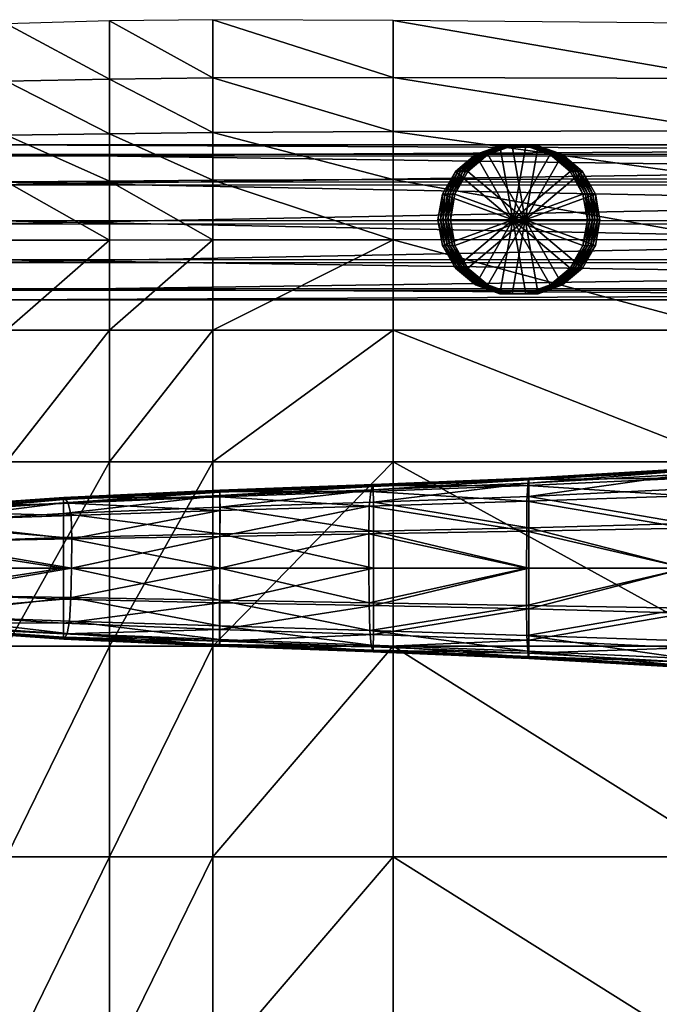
# Model space of a CAD drawing. Header units: inches. Extents: x -10.9 to 10.9, y -29.4 to 29.4.
# Tile 39 of 53: x -7.5 to -4.2, y 24.2 to 29.2. Entities that reach past the tile are written whole.
import ezdxf

# ---------------------------------------------------------------- set-up
doc = ezdxf.new("R2010")
doc.units = ezdxf.units.IN
doc.header["$MEASUREMENT"] = 0
doc.layers.get('0').update_dxf_attribs({"true_color": 0x5890e1})
doc.layers.add('BASE-FUNDICIÓN', color=1, linetype='Continuous', true_color=0xff0000)

# ---------------------------------------------------------------- blocks, each defined once
blk = doc.blocks.new('Box003')
at = {"color": 0}
mesh = blk.add_polyface(dxfattribs=at)
corners = [(-11.661, 1.6657, 2.0265), (-11.1372, 1.6657, 2.0172), (-11.1372, 2.3339, 2.1553), (-10.6135, 2.3339, 2.1238), (-10.6135, 1.6657, 1.9726), (-10.6135, 2.7902, 2.1289), (-11.1372, 2.7892, 2.1509), (-11.661, 2.3339, 2.1425), (-11.1372, 0.7302, 1.7492), (-10.0898, 2.3339, 2.0884), (-10.0898, 1.6657, 1.9203), (-9.1732, 2.3339, 2.0164), (-9.1732, 2.792, 2.0553), (-10.0898, 2.7912, 2.1071), (-11.1372, 3.0861, 1.991), (-10.6135, 3.0899, 1.9718), (-11.1372, 3.3223, 1.7328), (-10.6135, 3.3299, 1.7138), (-11.6395, 3.3051, 1.7175), (-11.6505, 3.0782, 1.9662), (-10.0898, 3.0937, 1.9536), (-10.0898, 3.3364, 1.6953), (-9.1732, 3.0973, 1.9088), (-10.0898, 3.6138, 1.4001), (-9.1732, 3.3412, 1.6535), (-10.0898, 3.9086, 1.0863), (-10.6135, 3.9022, 1.0984), (-10.6135, 3.6068, 1.416), (-11.1372, 3.5959, 1.4339), (-11.1372, 3.8883, 1.1145), (-11.6151, 3.8452, 1.1251), (-11.6276, 3.5665, 1.4308)]
mesh.append_faces([[corners[k] for k in face] for face in [(0, 1, 2), (3, 2, 1), (1, 4, 3), (2, 3, 5), (5, 6, 2), (7, 2, 6), (4, 1, 8), (9, 3, 4), (4, 10, 9), (11, 9, 10), (12, 13, 9), (3, 9, 13), (13, 5, 3), (14, 6, 5), (5, 15, 14), (16, 14, 15), (15, 17, 16), (14, 16, 18), (6, 14, 19), (20, 13, 12), (21, 20, 22), (20, 21, 17), (17, 15, 20), (13, 20, 15), (15, 5, 13), (23, 21, 24), (23, 25, 26), (26, 27, 23), (21, 23, 27), (27, 17, 21), (28, 16, 17), (17, 27, 28), (29, 28, 27), (27, 26, 29), (28, 29, 30), (30, 31, 28), (16, 28, 31), (31, 18, 16)]], dxfattribs={"vtx2": -1, "color": 0})
mesh = blk.add_polyface(dxfattribs=at)
corners = [(-7.4711, 3.1003, 1.81), (-7.4711, 3.3438, 1.5645), (-9.1732, 3.3412, 1.6535), (-9.1732, 3.0973, 1.9088), (-7.4711, 2.7928, 1.9431), (-9.1732, 2.792, 2.0553), (-5.481, 2.7936, 1.817), (-5.481, 3.1033, 1.6967), (-5.481, 3.3459, 1.461), (-3.7007, 3.1066, 1.608), (-3.7007, 3.3492, 1.3757), (-3.7007, 2.7944, 1.7233), (-10.0898, 1.6657, 1.9203), (-9.1732, 1.6657, 1.825), (-9.1732, 2.3339, 2.0164), (-10.0898, 2.3339, 2.0884), (-7.4711, 2.3339, 1.8753), (-7.4711, 1.6657, 1.6516), (-5.481, 1.6657, 1.4674), (-5.481, 2.3339, 1.7221), (-3.7007, 2.3339, 1.6135), (-3.7007, 1.6657, 1.3396), (-10.0898, 3.0937, 1.9536), (-10.0898, 3.3364, 1.6953), (-5.481, 3.8703, 0.9511), (-5.481, 3.6042, 1.2099), (-3.7007, 3.601, 1.1346), (-7.4711, 3.6107, 1.295), (-7.4711, 3.8893, 1.0136), (-9.1732, 3.9051, 1.0631), (-9.1732, 3.6156, 1.3663), (-10.0898, 3.6138, 1.4001), (-10.0898, 3.9086, 1.0863)]
mesh.append_faces([[corners[k] for k in face] for face in [(0, 1, 2), (2, 3, 0), (4, 0, 3), (3, 5, 4), (0, 4, 6), (6, 7, 0), (1, 0, 7), (7, 8, 1), (9, 10, 8), (8, 7, 9), (11, 9, 7), (7, 6, 11), (12, 13, 14), (15, 14, 5), (16, 4, 5), (5, 14, 16), (17, 16, 14), (14, 13, 17), (16, 17, 18), (18, 19, 16), (4, 16, 19), (19, 6, 4), (6, 19, 20), (19, 18, 21), (5, 3, 22), (3, 2, 23), (24, 25, 26), (25, 8, 10), (27, 1, 8), (8, 25, 27), (28, 27, 25), (25, 24, 28), (27, 28, 29), (29, 30, 27), (1, 27, 30), (30, 2, 1), (2, 30, 31), (32, 31, 30), (30, 29, 32)]], dxfattribs={"vtx2": -1, "color": 0})
mesh = blk.add_polyface(dxfattribs=at)
corners = [(-11.661, -2.4773, 1.251), (-11.1372, -2.4773, 1.1877), (-11.1372, -1.4082, 1.29), (-10.6135, -1.4082, 1.2238), (-10.6135, -2.4773, 1.1233), (-10.6135, -0.339, 1.4011), (-11.1372, -0.339, 1.4679), (-11.661, -1.4082, 1.3529), (-11.661, -0.339, 1.5251), (-11.1372, 0.7302, 1.7492), (-10.6135, 0.7302, 1.6912), (-10.6135, 1.6657, 1.9726), (-11.661, 0.7302, 1.7852), (-11.1372, 1.6657, 2.0172), (-11.1372, -4.6157, 1.1337), (-11.1372, -3.5465, 1.1337), (-11.661, -3.5465, 1.2024), (-10.6135, -3.5465, 1.0634), (-10.0898, -1.4082, 1.1508), (-10.0898, -2.4773, 1.0498), (-9.1732, -1.4082, 1.0239), (-9.1732, -2.4773, 0.9194), (-9.1732, -0.339, 1.2064), (-10.0898, -0.339, 1.3284), (-10.0898, 0.7302, 1.6259), (-9.1732, 0.7302, 1.5143), (-9.1732, 1.6657, 1.825), (-10.0898, 1.6657, 1.9203), (-10.0898, -3.5465, 0.9821), (-10.6135, -4.6157, 1.0634), (-10.0898, -4.6157, 0.9821), (-9.1732, -4.6157, 0.7871)]
mesh.append_faces([[corners[k] for k in face] for face in [(0, 1, 2), (3, 2, 1), (1, 4, 3), (2, 3, 5), (5, 6, 2), (7, 2, 6), (8, 6, 9), (10, 9, 6), (6, 5, 10), (9, 10, 11), (12, 9, 13), (14, 15, 16), (15, 17, 4), (4, 1, 15), (16, 15, 1), (18, 3, 4), (4, 19, 18), (20, 18, 19), (19, 21, 20), (18, 20, 22), (22, 23, 18), (3, 18, 23), (23, 5, 3), (24, 10, 5), (5, 23, 24), (25, 24, 23), (23, 22, 25), (26, 27, 24), (10, 24, 27), (27, 11, 10), (21, 19, 28), (17, 28, 19), (19, 4, 17), (17, 15, 14), (14, 29, 17), (28, 17, 29), (29, 30, 28), (28, 30, 31)]], dxfattribs={"vtx2": -1, "color": 0})
mesh = blk.add_polyface(dxfattribs=at)
corners = [(-7.4711, -1.4082, 0.7964), (-7.4711, -0.339, 0.9918), (-9.1732, -0.339, 1.2064), (-9.1732, -1.4082, 1.0239), (-7.4711, -2.4773, 0.6843), (-9.1732, -2.4773, 0.9194), (-5.481, -2.4773, 0.43), (-5.481, -1.4082, 0.5522), (-5.481, -0.339, 0.7638), (-3.7007, -1.4082, 0.3755), (-3.7007, -0.339, 0.6018), (-3.7007, -2.4773, 0.2423), (-7.4711, 0.7302, 1.317), (-7.4711, 1.6657, 1.6516), (-9.1732, 1.6657, 1.825), (-9.1732, 0.7302, 1.5143), (-5.481, 0.7302, 1.1084), (-5.481, 1.6657, 1.4674), (-3.7007, 0.7302, 0.9627), (-3.7007, 1.6657, 1.3396), (-7.4711, -3.5465, 0.6091), (-9.1732, -3.5465, 0.8456), (-7.4711, -4.6157, 0.5524), (-9.1732, -4.6157, 0.7871), (-5.481, -4.6157, 0.3004), (-5.481, -3.5465, 0.3537), (-3.7007, -3.5465, 0.1604), (-3.7007, -4.6157, 0.1042), (-10.0898, 0.7302, 1.6259), (-10.0898, -3.5465, 0.9821)]
mesh.append_faces([[corners[k] for k in face] for face in [(0, 1, 2), (2, 3, 0), (4, 0, 3), (3, 5, 4), (0, 4, 6), (6, 7, 0), (1, 0, 7), (7, 8, 1), (9, 10, 8), (8, 7, 9), (11, 9, 7), (7, 6, 11), (12, 13, 14), (14, 15, 12), (1, 12, 15), (15, 2, 1), (12, 1, 8), (8, 16, 12), (13, 12, 16), (16, 17, 13), (18, 19, 17), (17, 16, 18), (10, 18, 16), (16, 8, 10), (20, 4, 5), (5, 21, 20), (22, 20, 21), (21, 23, 22), (20, 22, 24), (24, 25, 20), (4, 20, 25), (25, 6, 4), (26, 11, 6), (6, 25, 26), (27, 26, 25), (25, 24, 27), (28, 15, 14), (29, 21, 5), (23, 21, 29)]], dxfattribs={"vtx2": -1, "color": 0})
blk = doc.blocks.new('Cylinder002')
at = {"color": 0}
mesh = blk.add_polyface(dxfattribs=at)
corners = [(0, 0), (0.3817, 0), (0.3587, 0.1305), (0.2924, 0.2453), (0.1908, 0.3306), (0.0663, 0.3759), (-0.0663, 0.3759), (-0.1908, 0.3306), (-0.2924, 0.2453), (-0.3587, 0.1305), (-0.3817, 0), (-0.3587, -0.1305), (-0.2924, -0.2453), (-0.1908, -0.3306), (-0.0663, -0.3759), (0.0663, -0.3759), (0.1908, -0.3306), (0.2924, -0.2453), (0.3587, -0.1305), (0.3817, 0, 0.1212), (0.3587, 0.1305, 0.1212), (0.2924, 0.2453, 0.1212), (0.1908, 0.3306, 0.1212), (0.0663, 0.3759, 0.1212), (-0.0663, 0.3759, 0.1212), (-0.1908, 0.3306, 0.1212), (-0.2924, 0.2453, 0.1212), (-0.3587, 0.1305, 0.1212), (-0.3817, 0, 0.1212), (-0.3587, -0.1305, 0.1212), (-0.2924, -0.2453, 0.1212), (-0.1908, -0.3306, 0.1212), (-0.0663, -0.3759, 0.1212), (0.0663, -0.3759, 0.1212), (0.1908, -0.3306, 0.1212), (0.2924, -0.2453, 0.1212), (0.3587, -0.1305, 0.1212), (0.3817, 0, 0.2424), (0.3587, 0.1305, 0.2424), (0.2924, 0.2453, 0.2424), (0.1908, 0.3306, 0.2424), (0.0663, 0.3759, 0.2424), (-0.0663, 0.3759, 0.2424), (-0.1908, 0.3306, 0.2424), (-0.2924, 0.2453, 0.2424), (-0.3587, 0.1305, 0.2424), (-0.3817, 0, 0.2424), (-0.3587, -0.1305, 0.2424), (-0.2924, -0.2453, 0.2424), (-0.1908, -0.3306, 0.2424), (-0.0663, -0.3759, 0.2424), (0.0663, -0.3759, 0.2424), (0.1908, -0.3306, 0.2424), (0.2924, -0.2453, 0.2424), (0.3587, -0.1305, 0.2424), (0.3817, 0, 0.3636), (0.3587, 0.1305, 0.3636), (0.2924, 0.2453, 0.3636), (0.1908, 0.3306, 0.3636), (0.0663, 0.3759, 0.3636), (-0.0663, 0.3759, 0.3636), (-0.1908, 0.3306, 0.3636), (-0.2924, 0.2453, 0.3636), (-0.3587, 0.1305, 0.3636), (-0.3817, 0, 0.3636), (-0.3587, -0.1305, 0.3636), (-0.2924, -0.2453, 0.3636), (-0.1908, -0.3306, 0.3636), (-0.0663, -0.3759, 0.3636), (0.0663, -0.3759, 0.3636), (0.1908, -0.3306, 0.3636), (0.2924, -0.2453, 0.3636), (0.3587, -0.1305, 0.3636), (0.3817, 0, 0.4847), (0.3587, 0.1305, 0.4847), (0.2924, 0.2453, 0.4847), (0.1908, 0.3306, 0.4847), (0.0663, 0.3759, 0.4847), (-0.0663, 0.3759, 0.4847), (-0.1908, 0.3306, 0.4847), (-0.2924, 0.2453, 0.4847), (-0.3587, 0.1305, 0.4847), (-0.3817, 0, 0.4847), (-0.3587, -0.1305, 0.4847), (-0.2924, -0.2453, 0.4847), (-0.1908, -0.3306, 0.4847), (-0.0663, -0.3759, 0.4847), (0.0663, -0.3759, 0.4847), (0.1908, -0.3306, 0.4847), (0.2924, -0.2453, 0.4847), (0.3587, -0.1305, 0.4847), (0.3817, 0, 0.6059), (0.3587, 0.1305, 0.6059), (0.2924, 0.2453, 0.6059), (0.1908, 0.3306, 0.6059), (0.0663, 0.3759, 0.6059), (-0.0663, 0.3759, 0.6059), (-0.1908, 0.3306, 0.6059), (-0.2924, 0.2453, 0.6059), (-0.3587, 0.1305, 0.6059), (-0.3817, 0, 0.6059), (-0.3587, -0.1305, 0.6059), (-0.2924, -0.2453, 0.6059), (-0.1908, -0.3306, 0.6059), (-0.0663, -0.3759, 0.6059), (0.0663, -0.3759, 0.6059), (0.1908, -0.3306, 0.6059), (0.2924, -0.2453, 0.6059), (0.3587, -0.1305, 0.6059), (0, 0, 0.6059)]
mesh.append_faces([[corners[k] for k in face] for face in [(1, 20, 19), (2, 21, 20), (3, 22, 21), (4, 23, 22), (5, 24, 23), (6, 25, 24), (7, 26, 25), (8, 27, 26), (9, 28, 27), (10, 29, 28), (11, 30, 29), (12, 31, 30), (13, 32, 31), (14, 33, 32), (15, 34, 33), (16, 35, 34), (17, 36, 35), (18, 19, 36), (19, 38, 37), (20, 39, 38), (21, 40, 39), (22, 41, 40), (23, 42, 41), (24, 43, 42), (25, 44, 43), (26, 45, 44), (27, 46, 45), (28, 47, 46), (29, 48, 47), (30, 49, 48), (31, 50, 49), (32, 51, 50), (33, 52, 51), (34, 53, 52), (35, 54, 53), (36, 37, 54), (37, 56, 55), (38, 57, 56), (39, 58, 57), (40, 59, 58), (41, 60, 59), (42, 61, 60), (43, 62, 61), (44, 63, 62), (45, 64, 63), (46, 65, 64), (47, 66, 65), (48, 67, 66), (49, 68, 67), (50, 69, 68), (51, 70, 69), (52, 71, 70), (53, 72, 71), (54, 55, 72), (55, 74, 73), (56, 75, 74), (57, 76, 75), (58, 77, 76), (59, 78, 77), (60, 79, 78), (61, 80, 79), (62, 81, 80), (63, 82, 81), (64, 83, 82), (65, 84, 83), (66, 85, 84), (67, 86, 85), (68, 87, 86), (69, 88, 87), (70, 89, 88), (71, 90, 89), (72, 73, 90), (73, 92, 91), (74, 93, 92), (75, 94, 93), (76, 95, 94), (77, 96, 95), (78, 97, 96), (79, 98, 97), (80, 99, 98), (81, 100, 99), (82, 101, 100), (83, 102, 101), (84, 103, 102), (85, 104, 103), (86, 105, 104), (87, 106, 105), (88, 107, 106), (89, 108, 107), (90, 91, 108)]], dxfattribs={"vtx0": -1, "color": 0})
mesh.append_faces([[corners[k] for k in face] for face in [(0, 2, 1), (0, 3, 2), (0, 4, 3), (0, 5, 4), (0, 6, 5), (0, 7, 6), (0, 8, 7), (0, 9, 8), (0, 10, 9), (0, 11, 10), (0, 12, 11), (0, 13, 12), (0, 14, 13), (0, 15, 14), (0, 16, 15), (0, 17, 16), (0, 18, 17), (0, 1, 18), (109, 91, 92), (109, 92, 93), (109, 93, 94), (109, 94, 95), (109, 95, 96), (109, 96, 97), (109, 97, 98), (109, 98, 99), (109, 99, 100), (109, 100, 101), (109, 101, 102), (109, 102, 103), (109, 103, 104), (109, 104, 105), (109, 105, 106), (109, 106, 107), (109, 107, 108), (109, 108, 91)]], dxfattribs={"vtx0": -1, "vtx2": -1, "color": 0})
mesh.append_faces([[corners[k] for k in face] for face in [(1, 2, 20), (2, 3, 21), (3, 4, 22), (4, 5, 23), (5, 6, 24), (6, 7, 25), (7, 8, 26), (8, 9, 27), (9, 10, 28), (10, 11, 29), (11, 12, 30), (12, 13, 31), (13, 14, 32), (14, 15, 33), (15, 16, 34), (16, 17, 35), (17, 18, 36), (18, 1, 19), (19, 20, 38), (20, 21, 39), (21, 22, 40), (22, 23, 41), (23, 24, 42), (24, 25, 43), (25, 26, 44), (26, 27, 45), (27, 28, 46), (28, 29, 47), (29, 30, 48), (30, 31, 49), (31, 32, 50), (32, 33, 51), (33, 34, 52), (34, 35, 53), (35, 36, 54), (36, 19, 37), (37, 38, 56), (38, 39, 57), (39, 40, 58), (40, 41, 59), (41, 42, 60), (42, 43, 61), (43, 44, 62), (44, 45, 63), (45, 46, 64), (46, 47, 65), (47, 48, 66), (48, 49, 67), (49, 50, 68), (50, 51, 69), (51, 52, 70), (52, 53, 71), (53, 54, 72), (54, 37, 55), (55, 56, 74), (56, 57, 75), (57, 58, 76), (58, 59, 77), (59, 60, 78), (60, 61, 79), (61, 62, 80), (62, 63, 81), (63, 64, 82), (64, 65, 83), (65, 66, 84), (66, 67, 85), (67, 68, 86), (68, 69, 87), (69, 70, 88), (70, 71, 89), (71, 72, 90), (72, 55, 73), (73, 74, 92), (74, 75, 93), (75, 76, 94), (76, 77, 95), (77, 78, 96), (78, 79, 97), (79, 80, 98), (80, 81, 99), (81, 82, 100), (82, 83, 101), (83, 84, 102), (84, 85, 103), (85, 86, 104), (86, 87, 105), (87, 88, 106), (88, 89, 107), (89, 90, 108), (90, 73, 91)]], dxfattribs={"vtx2": -1, "color": 0})

msp = doc.modelspace()

# ---------------------------------------------------------------- block references
at = {"color": 153, "true_color": 0x5890e1}
msp.add_blockref('Box003', (3.6167, 25.2503, 0.5837), dxfattribs=at)
at = {"color": 153, "true_color": 0x5890e1, "extrusion": (0.104282, 0, 0.994548), "rotation": 269.9999974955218}
msp.add_blockref('Cylinder002', (28.1437, 5.0401, 0.6016), dxfattribs=at)

# ---------------------------------------------------------------- meshes
at = {"color": 153, "true_color": 0x5890e1}
mesh = msp.add_polyface(dxfattribs=at)
corners = [(-8.1683, 28.138, 1.6246), (-7.988, 28.1382, 1.7006), (-8.0035, 27.9404, 1.7471), (-8.1107, 27.7369, 2.0677), (-7.8446, 27.7369, 2.1348), (-7.886, 27.7858, 2.3284), (-8.1737, 27.7858, 2.2558), (-7.9166, 27.927, 2.4722), (-8.2206, 27.927, 2.3955), (-7.9284, 28.1228, 2.5276), (-8.2387, 28.1228, 2.4493), (-7.9182, 28.3206, 2.4797), (-8.2232, 28.3206, 2.4028), (-7.8886, 28.4675, 2.3415), (-7.8477, 28.5241, 2.1499), (-8.1159, 28.5241, 2.0823), (-8.1782, 28.4675, 2.2684), (-7.8063, 28.4752, 1.9563), (-8.0529, 28.4752, 1.8941), (-7.7757, 28.334, 1.8125), (-8.0061, 28.334, 1.7544), (-7.7639, 28.1382, 1.7572), (-7.7741, 27.9404, 1.805), (-7.8037, 27.7935, 1.9432), (-8.0484, 27.7935, 1.8815), (-7.5762, 27.7856, 2.3828), (-7.57, 27.7368, 2.183), (-7.5808, 27.9269, 2.5312), (-7.5825, 28.1227, 2.5883), (-7.5809, 28.3205, 2.539), (-7.5765, 28.4674, 2.3963), (-7.5704, 28.524, 2.1986), (-7.5642, 28.4751, 1.9988), (-7.5596, 28.3339, 1.8505), (-7.5579, 28.1381, 1.7933), (-7.5594, 27.9403, 1.8427), (-7.5639, 27.7934, 1.9853), (2.361, 27.7946, 0.8688)]
mesh.append_faces([[corners[k] for k in face] for face in [(0, 1, 2), (3, 4, 5), (6, 5, 7), (8, 7, 9), (10, 9, 11), (12, 11, 13), (14, 15, 16), (16, 13, 14), (17, 18, 15), (15, 14, 17), (19, 20, 18), (18, 17, 19), (21, 1, 20), (20, 19, 21), (22, 2, 1), (1, 21, 22), (23, 24, 2), (2, 22, 23), (4, 3, 24), (24, 23, 4), (25, 5, 4), (4, 26, 25), (27, 7, 5), (5, 25, 27), (28, 9, 7), (7, 27, 28), (29, 11, 9), (9, 28, 29), (30, 13, 11), (11, 29, 30), (31, 14, 13), (13, 30, 31), (32, 17, 14), (14, 31, 32), (33, 19, 17), (17, 32, 33), (34, 21, 19), (19, 33, 34), (35, 22, 21), (21, 34, 35), (36, 23, 22), (22, 35, 36), (26, 4, 23), (23, 36, 26), (37, 36, 35)]], dxfattribs={"vtx2": -1, "color": 153})
mesh = msp.add_polyface(dxfattribs=at)
corners = [(2.3937, 27.7851, 1.2611), (-7.5762, 27.7856, 2.3828), (-7.57, 27.7368, 2.183), (2.3741, 27.7371, 1.064), (2.4147, 27.9257, 1.4072), (-7.5808, 27.9269, 2.5312), (2.4314, 28.1213, 1.4632), (-7.5825, 28.1227, 2.5883), (2.4393, 28.3193, 1.414), (-7.5809, 28.3205, 2.539), (2.4364, 28.4668, 1.2728), (-7.5765, 28.4674, 2.3963), (2.4233, 28.5243, 1.0775), (-7.5704, 28.524, 2.1986), (2.4037, 28.4763, 0.8804), (-7.5642, 28.4751, 1.9988), (2.3827, 28.3357, 0.7343), (-7.5596, 28.3339, 1.8505), (2.366, 28.1401, 0.6784), (-7.5579, 28.1381, 1.7933), (2.3581, 27.9421, 0.7276), (-7.5594, 27.9403, 1.8427), (2.361, 27.7946, 0.8688), (-7.5639, 27.7934, 1.9853), (2.4931, 27.7731, 1.2557), (2.4728, 27.725, 1.0587), (2.5247, 27.9125, 1.4011), (2.5592, 28.1059, 1.4559), (2.5873, 28.3014, 1.4054), (2.6015, 28.4468, 1.2631), (2.5979, 28.5029, 1.0673), (2.5776, 28.4548, 0.8702), (2.546, 28.3154, 0.7249), (2.5115, 28.122, 0.6701), (2.4834, 27.9265, 0.7206), (2.4693, 27.7812, 0.8628)]
mesh.append_faces([[corners[k] for k in face] for face in [(0, 1, 2), (2, 3, 0), (4, 5, 1), (1, 0, 4), (6, 7, 5), (5, 4, 6), (8, 9, 7), (7, 6, 8), (10, 11, 9), (9, 8, 10), (12, 13, 11), (11, 10, 12), (14, 15, 13), (13, 12, 14), (16, 17, 15), (15, 14, 16), (18, 19, 17), (17, 16, 18), (20, 21, 19), (19, 18, 20), (21, 20, 22), (3, 2, 23), (23, 22, 3), (24, 0, 3), (3, 25, 24), (26, 4, 0), (0, 24, 26), (27, 6, 4), (4, 26, 27), (28, 8, 6), (6, 27, 28), (29, 10, 8), (30, 12, 10), (31, 14, 12), (32, 16, 14), (14, 31, 32), (33, 18, 16), (16, 32, 33), (34, 20, 18), (18, 33, 34), (35, 22, 20), (20, 34, 35), (25, 3, 22), (22, 35, 25)]], dxfattribs={"vtx2": -1, "color": 153})
at = {"layer": 'BASE-FUNDICIÓN', "color": 8, "true_color": 0x737373}
mesh = msp.add_polyface(dxfattribs=at)
corners = [(-4.0693, 26.1473, -12.6928), (-4.0693, 25.9712, -12.6911), (-4.8677, 26.0104, -12.9029), (-4.0693, 26.3751, -12.6928), (-4.8677, 26.1696, -12.9047), (-3.2638, 26.1159, -12.5195), (-3.2638, 26.3751, -12.5195), (-4.0685, 26.8329, -11.9693), (-4.069, 26.8708, -12.4751), (-4.8696, 26.8261, -12.7058), (-4.0679, 26.7429, -11.4701), (-4.8736, 26.7953, -12.2563), (-4.0676, 26.5778, -11.3072), (-4.8776, 26.7159, -11.814), (-4.0675, 26.3751, -11.3126), (-4.879, 26.5637, -11.6712), (-4.0683, 25.9173, -11.9799), (-4.0676, 26.0073, -11.4861), (-4.8781, 26.0344, -11.835), (-4.069, 25.8794, -12.4777), (-4.8739, 25.955, -12.2704), (-4.0674, 26.1724, -11.3179), (-3.267, 25.9776, -11.1468), (-3.2721, 26.1585, -10.9581), (-3.2867, 26.7719, -11.144), (-3.2781, 26.8817, -11.7093), (-4.0693, 25.8981, -12.6858), (-4.8677, 25.9436, -12.8977), (-4.0692, 25.8805, -12.6753), (-4.8679, 25.9267, -12.8871), (-4.0692, 26.8521, -12.6858), (-4.0693, 26.779, -12.6911), (-4.8677, 26.7398, -12.9029), (-4.0692, 26.8697, -12.6753), (-4.8677, 26.8066, -12.8977), (-3.2638, 25.9154, -12.5177), (-3.2638, 25.8325, -12.5125), (-3.2639, 26.9176, -12.5125), (-3.2641, 26.9375, -12.5019), (-4.0692, 26.8795, -12.6577), (-4.8681, 26.8327, -12.8696), (-4.8679, 26.8234, -12.8871), (-4.0692, 25.8707, -12.6577), (-4.8697, 25.9241, -12.7093), (-4.8681, 25.9175, -12.8696), (-3.2638, 25.8012, -12.4843), (-3.2638, 25.8126, -12.5019), (-3.2679, 26.9356, -12.2801), (-3.2643, 26.9489, -12.4844), (-4.8677, 26.5805, -12.9047), (-4.0693, 26.6028, -12.6928), (-3.2638, 26.6343, -12.5195), (-3.2852, 26.5912, -10.9562)]
mesh.append_faces([[corners[k] for k in face] for face in [(0, 1, 2), (3, 0, 4), (1, 0, 5), (0, 3, 6), (7, 8, 9), (10, 7, 11), (12, 10, 13), (14, 12, 15), (16, 17, 18), (19, 16, 20), (21, 17, 22), (14, 21, 23), (7, 10, 24), (8, 7, 25), (1, 26, 27), (26, 28, 29), (30, 31, 32), (33, 30, 34), (26, 1, 35), (28, 26, 36), (31, 30, 37), (30, 33, 38), (8, 39, 40), (39, 33, 41), (42, 19, 43), (28, 42, 44), (19, 42, 45), (42, 28, 46), (39, 8, 47), (33, 39, 48), (49, 50, 3), (32, 31, 50), (51, 50, 31), (6, 3, 50), (18, 17, 21), (52, 12, 14), (24, 10, 12)]], dxfattribs={"vtx2": -1, "color": 8})
mesh = msp.add_polyface(dxfattribs=at)
corners = [(-5.6576, 26.1862, -13.155), (-5.6577, 26.0394, -13.1533), (-6.4378, 26.0644, -13.4422), (-5.6576, 26.3751, -13.155), (-6.4378, 26.2005, -13.4439), (-4.8677, 26.1696, -12.9047), (-4.8677, 26.3751, -12.9047), (-5.6617, 26.7935, -12.9697), (-5.6706, 26.7647, -12.561), (-4.8736, 26.7953, -12.2563), (-5.6791, 26.6908, -12.1595), (-4.8776, 26.7159, -11.814), (-5.6813, 26.5497, -12.031), (-4.879, 26.5637, -11.6712), (-4.8792, 26.3751, -11.6782), (-5.6803, 26.3751, -12.039), (-5.6761, 26.0594, -12.1836), (-5.6685, 25.9855, -12.577), (-4.8739, 25.955, -12.2704), (-4.8781, 26.0344, -11.835), (-5.6611, 25.9567, -12.9737), (-4.8697, 25.9241, -12.7093), (-5.6578, 25.9767, -13.148), (-6.4378, 26.0053, -13.4369), (-5.658, 25.9599, -13.1375), (-6.4378, 25.9885, -13.4264), (-5.6578, 26.7735, -13.148), (-5.6577, 26.7108, -13.1533), (-6.4378, 26.6858, -13.4422), (-5.658, 26.7903, -13.1375), (-6.4377, 26.7449, -13.4369), (-4.8677, 26.0104, -12.9029), (-4.8677, 25.9436, -12.8977), (-4.8677, 26.8066, -12.8977), (-4.8679, 26.8234, -12.8871), (-5.6584, 26.7995, -13.12), (-4.8696, 26.8261, -12.7058), (-4.8681, 26.8327, -12.8696), (-5.6583, 25.9507, -13.12), (-4.8681, 25.9175, -12.8696), (-4.8679, 25.9267, -12.8871), (-6.4381, 25.9851, -13.2697), (-6.4378, 25.9794, -13.4089), (-6.4377, 26.7709, -13.4089), (-6.4377, 26.7617, -13.4264), (-6.4378, 26.5497, -13.4439), (-5.6576, 26.564, -13.155), (-4.8677, 26.5805, -12.9047), (-4.8794, 26.1866, -11.6852), (-5.6793, 26.2004, -12.0471)]
mesh.append_faces([[corners[k] for k in face] for face in [(0, 1, 2), (3, 0, 4), (1, 0, 5), (0, 3, 6), (7, 8, 9), (8, 10, 11), (10, 12, 13), (13, 11, 10), (14, 13, 12), (12, 15, 14), (16, 17, 18), (18, 19, 16), (17, 20, 21), (1, 22, 23), (22, 24, 25), (26, 27, 28), (29, 26, 30), (22, 1, 31), (24, 22, 32), (27, 26, 33), (26, 29, 34), (35, 7, 36), (29, 35, 37), (20, 38, 39), (38, 24, 40), (38, 20, 41), (24, 38, 42), (7, 35, 43), (35, 29, 44), (45, 46, 3), (28, 27, 46), (47, 46, 27), (6, 3, 46), (16, 19, 48), (48, 49, 16), (49, 48, 14), (14, 15, 49)]], dxfattribs={"vtx2": -1, "color": 8})
mesh = msp.add_polyface(dxfattribs=at)
corners = [(-4.8677, 26.1696, -12.9047), (-4.8677, 26.0104, -12.9029), (-5.6577, 26.0394, -13.1533), (-4.0693, 26.1473, -12.6928), (-4.8677, 26.3751, -12.9047), (-4.0693, 26.3751, -12.6928), (-5.6576, 26.1862, -13.155), (-4.8736, 26.7953, -12.2563), (-4.8696, 26.8261, -12.7058), (-5.6617, 26.7935, -12.9697), (-4.0685, 26.8329, -11.9693), (-4.8776, 26.7159, -11.814), (-4.0679, 26.7429, -11.4701), (-5.6706, 26.7647, -12.561), (-4.879, 26.5637, -11.6712), (-4.0676, 26.5778, -11.3072), (-4.8792, 26.3751, -11.6782), (-4.0675, 26.3751, -11.3126), (-4.8781, 26.0344, -11.835), (-4.8739, 25.955, -12.2704), (-4.0683, 25.9173, -11.9799), (-4.8697, 25.9241, -12.7093), (-4.069, 25.8794, -12.4777), (-5.6685, 25.9855, -12.577), (-4.8677, 25.9436, -12.8977), (-4.0693, 25.9712, -12.6911), (-5.6578, 25.9767, -13.148), (-4.8679, 25.9267, -12.8871), (-5.658, 25.9599, -13.1375), (-4.0693, 25.8981, -12.6858), (-4.8677, 26.8066, -12.8977), (-4.8677, 26.7398, -12.9029), (-5.6577, 26.7108, -13.1533), (-4.0692, 26.8521, -12.6858), (-4.8679, 26.8234, -12.8871), (-4.0692, 26.8697, -12.6753), (-5.6578, 26.7735, -13.148), (-4.8681, 26.8327, -12.8696), (-4.069, 26.8708, -12.4751), (-5.6584, 26.7995, -13.12), (-5.658, 26.7903, -13.1375), (-4.0692, 26.8795, -12.6577), (-4.8681, 25.9175, -12.8696), (-5.6611, 25.9567, -12.9737), (-4.0692, 25.8707, -12.6577), (-4.0692, 25.8805, -12.6753), (-5.6583, 25.9507, -13.12), (-4.8677, 26.5805, -12.9047), (-4.0693, 26.6028, -12.6928), (-5.6576, 26.564, -13.155), (-4.8794, 26.1866, -11.6852), (-4.0674, 26.1724, -11.3179)]
mesh.append_faces([[corners[k] for k in face] for face in [(0, 1, 2), (1, 0, 3), (0, 4, 5), (4, 0, 6), (7, 8, 9), (8, 7, 10), (7, 11, 12), (11, 7, 13), (11, 14, 15), (14, 16, 17), (18, 19, 20), (19, 21, 22), (21, 19, 23), (24, 1, 25), (1, 24, 26), (24, 27, 28), (27, 24, 29), (30, 31, 32), (31, 30, 33), (30, 34, 35), (34, 30, 36), (37, 8, 38), (8, 37, 39), (37, 34, 40), (34, 37, 41), (42, 21, 43), (21, 42, 44), (42, 27, 45), (27, 42, 46), (5, 4, 47), (48, 47, 31), (32, 31, 47), (49, 47, 4), (17, 16, 50), (50, 51, 17), (51, 50, 18)]], dxfattribs={"vtx2": -1, "color": 8})
mesh = msp.add_polyface(dxfattribs=at)
corners = [(-6.4378, 26.0644, -13.4422), (-6.4378, 26.2005, -13.4439), (-5.6576, 26.1862, -13.155), (-6.4378, 26.3751, -13.4439), (-5.6576, 26.3751, -13.155), (-5.6611, 25.9567, -12.9737), (-5.6685, 25.9855, -12.577), (-6.4388, 26.0131, -12.8944), (-6.4381, 25.9851, -13.2697), (-7.2131, 26.0445, -13.2407), (-6.4392, 26.0828, -12.5217), (-7.2003, 26.1071, -12.8657), (-5.6761, 26.0594, -12.1836), (-5.6793, 26.2004, -12.0471), (-6.4387, 26.2137, -12.3906), (-7.194, 26.2268, -12.7323), (-6.4376, 26.3751, -12.3802), (-7.1912, 26.3752, -12.7197), (-5.6803, 26.3751, -12.039), (-5.6791, 26.6908, -12.1595), (-5.6706, 26.7647, -12.561), (-6.4365, 26.7373, -12.8736), (-6.436, 26.6676, -12.4905), (-7.2071, 26.7061, -13.2154), (-6.4374, 26.7652, -13.2645), (-7.2236, 26.73, -13.6114), (-5.6617, 26.7935, -12.9697), (-6.4378, 26.0053, -13.4369), (-5.6577, 26.0394, -13.1533), (-6.4378, 25.9885, -13.4264), (-5.6578, 25.9767, -13.148), (-6.4378, 26.6858, -13.4422), (-6.4377, 26.7449, -13.4369), (-5.6578, 26.7735, -13.148), (-6.4377, 26.7617, -13.4264), (-5.658, 26.7903, -13.1375), (-6.4378, 25.9794, -13.4089), (-7.2255, 26.0204, -13.6178), (-5.6583, 25.9507, -13.12), (-5.658, 25.9599, -13.1375), (-6.4377, 26.7709, -13.4089), (-5.6584, 26.7995, -13.12), (-6.4378, 26.5497, -13.4439), (-5.6576, 26.564, -13.155), (-6.4365, 26.5367, -12.3698), (-7.1883, 26.5237, -12.707), (-5.6813, 26.5497, -12.031)]
mesh.append_faces([[corners[k] for k in face] for face in [(0, 1, 2), (1, 3, 4), (5, 6, 7), (7, 8, 5), (8, 7, 9), (7, 10, 11), (10, 7, 6), (6, 12, 10), (12, 13, 14), (14, 10, 12), (10, 14, 15), (14, 16, 17), (16, 14, 13), (13, 18, 16), (19, 20, 21), (21, 22, 19), (22, 21, 23), (21, 24, 25), (24, 21, 20), (20, 26, 24), (27, 0, 28), (29, 27, 30), (31, 32, 33), (32, 34, 35), (36, 8, 37), (8, 36, 38), (36, 29, 39), (40, 24, 26), (34, 40, 41), (4, 3, 42), (43, 42, 31), (17, 16, 44), (45, 44, 22), (19, 22, 44), (44, 46, 19), (46, 44, 16), (16, 18, 46)]], dxfattribs={"vtx2": -1, "color": 8})
mesh = msp.add_polyface(dxfattribs=at)
corners = [(-8.0606, 26.1477, -14.2203), (-8.0607, 26.2481, -14.2221), (-7.2311, 26.219, -13.7925), (-7.2311, 26.0967, -13.7908), (-7.2311, 26.3751, -13.7925), (-8.0607, 26.3751, -14.2221), (-8.0475, 26.6768, -14.0316), (-8.018, 26.664, -13.6074), (-7.2071, 26.7061, -13.2154), (-7.2236, 26.73, -13.6114), (-7.9891, 26.6158, -13.1918), (-7.1916, 26.6436, -12.8278), (-7.9802, 26.5099, -13.0622), (-8.6164, 26.6223, -13.4889), (-7.1883, 26.5237, -12.707), (-7.9812, 26.3751, -13.0755), (-7.1912, 26.3752, -12.7197), (-8.6021, 26.5156, -13.3411), (-7.9921, 26.1347, -13.2318), (-8.0201, 26.0865, -13.6341), (-7.2131, 26.0445, -13.2407), (-7.2255, 26.0204, -13.6178), (-8.0481, 26.0735, -14.0383), (-7.2309, 26.0422, -13.7855), (-8.0602, 26.1003, -14.2151), (-8.0595, 26.0831, -14.2046), (-7.2306, 26.0254, -13.775), (-8.0606, 26.6025, -14.2203), (-8.0602, 26.6499, -14.2151), (-7.2308, 26.7079, -13.7855), (-7.231, 26.6534, -13.7908), (-7.2304, 26.7248, -13.775), (-8.0595, 26.6671, -14.2046), (-7.2297, 26.7342, -13.7575), (-8.0583, 26.677, -14.187), (-8.0584, 26.0733, -14.1871), (-7.23, 26.016, -13.7575), (-8.0607, 26.502, -14.2221), (-7.2311, 26.5312, -13.7925), (-7.9822, 26.2405, -13.0888), (-7.194, 26.2268, -12.7323), (-8.5992, 26.2346, -13.3679)]
mesh.append_faces([[corners[k] for k in face] for face in [(0, 1, 2), (2, 3, 0), (4, 2, 1), (1, 5, 4), (6, 7, 8), (8, 9, 6), (7, 10, 11), (12, 10, 13), (10, 12, 14), (12, 15, 16), (15, 12, 17), (18, 19, 20), (21, 20, 19), (19, 22, 21), (3, 23, 24), (24, 0, 3), (25, 24, 23), (23, 26, 25), (27, 28, 29), (29, 30, 27), (31, 29, 28), (28, 32, 31), (9, 33, 34), (34, 6, 9), (32, 34, 33), (33, 31, 32), (22, 35, 36), (36, 21, 22), (26, 36, 35), (35, 25, 26), (4, 5, 37), (37, 38, 4), (38, 37, 27), (27, 30, 38), (16, 15, 39), (40, 39, 18), (41, 39, 15)]], dxfattribs={"vtx2": -1, "color": 8})
mesh = msp.add_polyface(dxfattribs=at)
corners = [(-7.2311, 26.0967, -13.7908), (-7.2311, 26.219, -13.7925), (-6.4378, 26.2005, -13.4439), (-6.4378, 26.0644, -13.4422), (-6.4378, 26.3751, -13.4439), (-7.2311, 26.3751, -13.7925), (-7.1916, 26.6436, -12.8278), (-7.2071, 26.7061, -13.2154), (-8.018, 26.664, -13.6074), (-7.1883, 26.5237, -12.707), (-7.9891, 26.6158, -13.1918), (-7.1912, 26.3752, -12.7197), (-7.9802, 26.5099, -13.0622), (-7.2131, 26.0445, -13.2407), (-7.2003, 26.1071, -12.8657), (-7.9921, 26.1347, -13.2318), (-7.2255, 26.0204, -13.6178), (-6.4381, 25.9851, -13.2697), (-6.4388, 26.0131, -12.8944), (-7.194, 26.2268, -12.7323), (-6.4392, 26.0828, -12.5217), (-6.4387, 26.2137, -12.3906), (-6.436, 26.6676, -12.4905), (-7.2236, 26.73, -13.6114), (-6.4365, 26.7373, -12.8736), (-6.4378, 26.0053, -13.4369), (-7.2309, 26.0422, -13.7855), (-7.2306, 26.0254, -13.775), (-6.4378, 25.9885, -13.4264), (-7.231, 26.6534, -13.7908), (-7.2308, 26.7079, -13.7855), (-6.4377, 26.7449, -13.4369), (-6.4378, 26.6858, -13.4422), (-6.4377, 26.7617, -13.4264), (-7.2304, 26.7248, -13.775), (-7.23, 26.016, -13.7575), (-6.4378, 25.9794, -13.4089), (-6.4374, 26.7652, -13.2645), (-6.4377, 26.7709, -13.4089), (-7.2297, 26.7342, -13.7575), (-6.4378, 26.5497, -13.4439), (-7.2311, 26.5312, -13.7925), (-7.9822, 26.2405, -13.0888), (-6.4365, 26.5367, -12.3698)]
mesh.append_faces([[corners[k] for k in face] for face in [(0, 1, 2), (2, 3, 0), (4, 2, 1), (1, 5, 4), (6, 7, 8), (9, 6, 10), (11, 9, 12), (13, 14, 15), (13, 16, 17), (14, 13, 18), (19, 14, 20), (11, 19, 21), (7, 6, 22), (23, 7, 24), (3, 25, 26), (26, 0, 3), (27, 26, 25), (25, 28, 27), (29, 30, 31), (31, 32, 29), (33, 31, 30), (30, 34, 33), (16, 35, 36), (28, 36, 35), (35, 27, 28), (37, 38, 39), (39, 23, 37), (34, 39, 38), (38, 33, 34), (29, 32, 40), (40, 41, 29), (41, 40, 4), (4, 5, 41), (42, 19, 11), (15, 14, 19), (43, 9, 11), (22, 6, 9)]], dxfattribs={"vtx2": -1, "color": 8})

doc.saveas('drawing.dxf')
